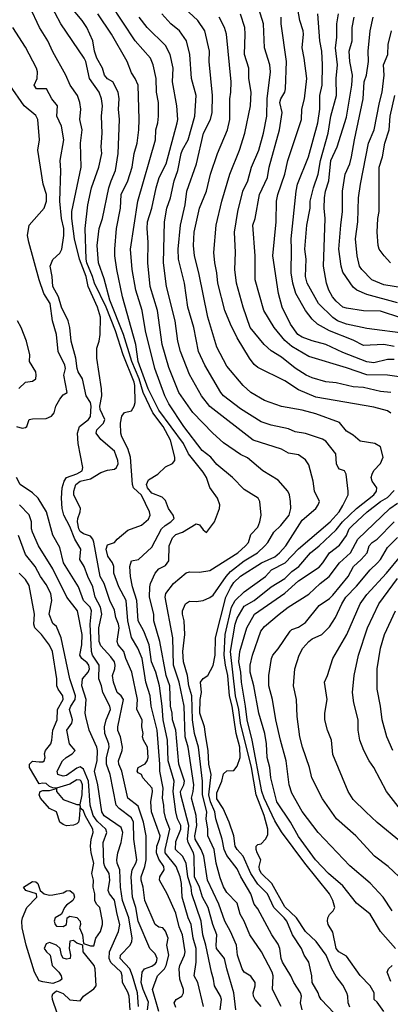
# Model space of a CAD drawing. Header units: metres. Extents: x -51132 to -49532, y -231222 to -229437.
# Tile 144 of 256: x -50748 to -50694, y -230239 to -230095. Entities that reach past the tile are written whole.
import ezdxf

# ---------------------------------------------------------------- set-up
doc = ezdxf.new("R2010")
doc.units = ezdxf.units.M
doc.layers.add('CONTOUR_INDEX', color=1, linetype='Continuous')
doc.layers.add('CONTOUR_INTER', color=3, linetype='Continuous')

msp = doc.modelspace()

# ---------------------------------------------------------------- linework, layer by layer
at = {"layer": 'CONTOUR_INDEX'}
for points, elevation in [([(-50716.27, -230240.26), (-50716.56, -230237.76), (-50717.62, -230234.26), (-50717.95, -230232.76), (-50719.1, -230231.26), (-50719.17, -230230.76), (-50719.04, -230229.26), (-50719.67, -230227.76), (-50720.33, -230225.26), (-50721.16, -230223.76), (-50721.62, -230222.26), (-50722.33, -230220.76), (-50722.37, -230217.76), (-50722.47, -230217.26), (-50723.26, -230215.76), (-50723.38, -230215.26), (-50723.18, -230213.26), (-50724.36, -230208.76), (-50724.39, -230208.26), (-50723.9, -230207.26), (-50723.82, -230206.76), (-50724.62, -230204.26), (-50725.06, -230199.26), (-50725.57, -230197.76), (-50725.61, -230196.76), (-50725.85, -230195.76), (-50725.96, -230192.76), (-50726.48, -230191.26), (-50727.44, -230186.26), (-50728.3, -230183.26), (-50728.31, -230182.26), (-50728.94, -230179.76), (-50728.86, -230178.26), (-50728.77, -230177.76), (-50728.08, -230176.26), (-50727.58, -230175.61), (-50726.58, -230175.15), (-50726.08, -230174.45), (-50726.03, -230172.26), (-50725.58, -230171.1), (-50725.08, -230170.6), (-50724.08, -230170.23), (-50722.08, -230169.01), (-50721.58, -230169.18), (-50721.08, -230169.91), (-50720.58, -230170.29), (-50719.42, -230168.76), (-50718.67, -230166.76), (-50718.61, -230166.26), (-50718.99, -230165.26), (-50720.08, -230163.7), (-50720.6, -230162.26), (-50721.08, -230161.45), (-50723.2, -230158.76), (-50723.96, -230157.26), (-50727.58, -230152.39), (-50729.11, -230149.26), (-50730.58, -230145.26), (-50730.95, -230142.76), (-50732.89, -230135.76), (-50733.7, -230131.76), (-50734.03, -230129.76), (-50734.02, -230128.76), (-50733.77, -230125.76), (-50733.18, -230122.76), (-50733.06, -230120.76), (-50732.1, -230118.76), (-50731.49, -230116.76), (-50731.16, -230114.76), (-50730.76, -230113.26), (-50730.5, -230111.26), (-50730.42, -230109.76), (-50730.61, -230104.76), (-50731.01, -230103.76), (-50731.58, -230102.95), (-50732.22, -230101.26), (-50734.52, -230097.26), (-50736.48, -230094.26)], 20), ([(-50699.58, -230239.89), (-50699.84, -230239.26), (-50699.87, -230238.26), (-50700.02, -230237.76), (-50700.58, -230236.67), (-50701.58, -230235.36), (-50702.21, -230234.26), (-50703.03, -230232.26), (-50704.5, -230230.26), (-50706.07, -230228.76), (-50707.38, -230226.76), (-50709.08, -230225.17), (-50711.02, -230221.76), (-50712.54, -230220.26), (-50712.83, -230219.76), (-50712.85, -230219.26), (-50712.63, -230218.26), (-50713.15, -230217.26), (-50713.3, -230216.76), (-50713.28, -230216.26), (-50713.08, -230216.01), (-50712.58, -230215.92), (-50711.95, -230215.26), (-50711.58, -230214.61), (-50711.58, -230213.76), (-50712.12, -230211.76), (-50713.31, -230208.76), (-50714, -230204.76), (-50715.59, -230198.26), (-50715.83, -230196.26), (-50716.31, -230194.26), (-50717.05, -230187.76), (-50716.4, -230183.76), (-50716.08, -230182.86), (-50715.08, -230181.12), (-50713.57, -230180.26), (-50711.1, -230178.26), (-50709.08, -230177.06), (-50708.08, -230176.01), (-50707.07, -230175.26), (-50705.32, -230173.26), (-50704.05, -230172.26), (-50701.58, -230169.92), (-50700.63, -230168.76), (-50698.58, -230166.79), (-50696.04, -230164.76), (-50695.66, -230164.26), (-50695.61, -230163.76), (-50696.31, -230162.76), (-50696.43, -230162.26), (-50696.31, -230161.76), (-50696.08, -230161.21), (-50695.08, -230160.17), (-50694.68, -230159.26), (-50695.09, -230157.76), (-50695.91, -230157.26), (-50698.08, -230156.89), (-50699.08, -230156.04), (-50700.08, -230155.44), (-50701.08, -230154.18), (-50704.58, -230152.91), (-50706.58, -230152.38), (-50709.58, -230151.84), (-50712.08, -230150.96), (-50714.06, -230149.76), (-50715.23, -230148.76), (-50717.58, -230145.92), (-50719.08, -230143.12), (-50720.37, -230138.76), (-50721.71, -230132.26), (-50722.34, -230129.76), (-50722.49, -230128.26), (-50722.37, -230126.26), (-50721.6, -230122.76), (-50720.59, -230120.26), (-50720.01, -230117.76), (-50718.98, -230114.76), (-50717.48, -230111.26), (-50717.15, -230109.76), (-50717.15, -230106.76), (-50716.99, -230105.76), (-50716.98, -230104.26), (-50717.65, -230097.26), (-50717.96, -230096.26), (-50718.73, -230094.76)], 25), ([(-50693.08, -230143.04), (-50694.58, -230142.77), (-50697.58, -230142.87), (-50699.08, -230142.1), (-50702.58, -230140.74), (-50704.33, -230139.76), (-50705.08, -230139.05), (-50706.06, -230137.76), (-50707.49, -230135.26), (-50707.93, -230133.76), (-50708.19, -230132.26), (-50708.1, -230128.76), (-50708.19, -230127.26), (-50707.46, -230120.26), (-50707.24, -230119.26), (-50705.62, -230115.26), (-50704.28, -230110.26), (-50703.98, -230108.26), (-50703.98, -230106.26), (-50703.61, -230104.76), (-50703.56, -230101.76), (-50703.68, -230099.76), (-50703.99, -230098.26), (-50704.26, -230094.26)], 30), ([(-50748.4, -230154.76), (-50747.58, -230155.01), (-50747.08, -230154.9), (-50746.91, -230154.76), (-50746.58, -230153.73), (-50746.08, -230153.62), (-50744.08, -230153.58), (-50743.27, -230153.26), (-50742.92, -230152.76), (-50742.64, -230151.76), (-50742.07, -230150.76), (-50741.58, -230150.12), (-50740.97, -230149.76), (-50741.48, -230147.26), (-50741.24, -230146.26), (-50741.34, -230145.76), (-50742.29, -230143.76), (-50742.54, -230141.26), (-50743.14, -230139.26), (-50743.46, -230136.76), (-50744.39, -230135.26), (-50745.1, -230133.26), (-50746.62, -230127.76), (-50746.79, -230126.76), (-50746.58, -230125.26), (-50744.38, -230122.76), (-50744.03, -230121.76), (-50744.04, -230120.76), (-50744.49, -230119.26), (-50745.27, -230114.26), (-50745.05, -230112.76), (-50745.27, -230109.76), (-50745.58, -230109.16), (-50747.29, -230107.76), (-50749.41, -230104.76)], 15), ([(-50693.63, -230130.76), (-50694.57, -230129.76), (-50695.28, -230128.76), (-50695.44, -230128.26), (-50695.55, -230126.26), (-50695.45, -230124.26), (-50695.28, -230123.26), (-50695.27, -230116.76), (-50694.8, -230115.26), (-50694.43, -230113.26), (-50693.8, -230111.26), (-50693.68, -230109.26), (-50692.97, -230106.26)], 35), ([(-50729.2, -230240.26), (-50729.08, -230239.12), (-50729.87, -230237.26), (-50730.14, -230236.26), (-50730, -230234.76), (-50729.64, -230234.26), (-50728.58, -230233.85), (-50728.08, -230233.53), (-50727.88, -230233.26), (-50727.8, -230232.76), (-50728.08, -230232.06), (-50728.86, -230231.26), (-50730.57, -230227.26), (-50730.95, -230225.26), (-50731.41, -230223.76), (-50731.64, -230220.76), (-50731.48, -230219.76), (-50730.93, -230218.76), (-50730.81, -230218.26), (-50731.24, -230215.26), (-50731.26, -230212.76), (-50731.58, -230212.12), (-50733.39, -230210.76), (-50733.8, -230210.26), (-50734.71, -230205.76), (-50735.21, -230204.26), (-50735.21, -230203.26), (-50734.82, -230201.76), (-50734.88, -230201.26), (-50735.46, -230199.76), (-50735.53, -230198.76), (-50735.27, -230197.76), (-50734.65, -230196.26), (-50734.72, -230195.76), (-50735.75, -230193.76), (-50735.94, -230192.76), (-50736.33, -230191.76), (-50736.3, -230189.76), (-50737.29, -230188.26), (-50737.44, -230187.76), (-50737.62, -230183.76), (-50737.45, -230181.76), (-50737.63, -230181.26), (-50738.58, -230180.26), (-50739.33, -230178.26), (-50741.51, -230174.76), (-50742.08, -230172.5), (-50743.08, -230170.69), (-50744.01, -230167.26), (-50745.26, -230165.26), (-50746.08, -230164.51), (-50747.89, -230163.26), (-50748.43, -230162.26)], 15), ([(-50692.01, -230215.76), (-50695.58, -230212.81), (-50697.25, -230211.26), (-50699.08, -230209.42), (-50699.82, -230208.26), (-50702.08, -230202.84), (-50702.28, -230200.76), (-50702.87, -230199.26), (-50703.22, -230197.76), (-50703.26, -230196.76), (-50702.91, -230194.76), (-50703.29, -230192.26), (-50702.85, -230191.26), (-50702.08, -230188.76), (-50700, -230185.26), (-50698.05, -230180.76), (-50697.08, -230179.39), (-50694.2, -230176.26), (-50692.08, -230173.72)], 30)]:
    msp.add_lwpolyline(points, dxfattribs=dict(at, elevation=elevation))
at = {"layer": 'CONTOUR_INTER'}
for points, elevation in [([(-50701.87, -230240.76), (-50703.76, -230238.76), (-50704.05, -230238.26), (-50704.2, -230237.76), (-50705.11, -230236.26), (-50705.13, -230235.26), (-50705.58, -230233.26), (-50706.28, -230232.26), (-50706.64, -230231.26), (-50707.98, -230229.26), (-50708.83, -230227.26), (-50709.19, -230226.76), (-50710.71, -230225.26), (-50711.64, -230223.26), (-50713.08, -230221.84), (-50714.08, -230220.26), (-50715.19, -230217.76), (-50716.1, -230216.76), (-50716.38, -230216.26), (-50716.56, -230214.76), (-50717.24, -230212.76), (-50718.15, -230210.76), (-50719.08, -230209.33), (-50719.08, -230208.44), (-50718.32, -230206.76), (-50718.08, -230205.67), (-50717.58, -230205.22), (-50716.58, -230205.18), (-50716.08, -230204.56), (-50715.64, -230203.26), (-50715.71, -230201.76), (-50716.22, -230199.76), (-50716.84, -230195.76), (-50717.21, -230194.26), (-50717.47, -230191.26), (-50717.81, -230189.76), (-50717.97, -230188.26), (-50717.86, -230185.26), (-50716.9, -230181.26), (-50716.38, -230180.26), (-50715.08, -230178.99), (-50711.93, -230176.76), (-50711.03, -230175.76), (-50709.05, -230174.76), (-50707.08, -230172.71), (-50702.47, -230168.76), (-50701.16, -230167.26), (-50700.58, -230166.36), (-50699.83, -230164.76), (-50699.82, -230164.26), (-50700.11, -230161.76), (-50700.36, -230161.26), (-50701.08, -230161.02), (-50701.31, -230160.76), (-50701.53, -230160.26), (-50701.62, -230158.76), (-50703.08, -230156.91), (-50703.58, -230156.62), (-50706.08, -230155.78), (-50707.58, -230155.53), (-50708.58, -230155.11), (-50711.08, -230154.55), (-50712.58, -230154.06), (-50715.58, -230152.16), (-50718.07, -230150.26), (-50718.49, -230149.76), (-50720.84, -230145.76), (-50721.77, -230143.76), (-50722.43, -230140.26), (-50723.3, -230137.26), (-50723.81, -230133.76), (-50724.7, -230130.26), (-50724.73, -230128.76), (-50724.39, -230125.26), (-50723.7, -230122.26), (-50723.46, -230120.26), (-50722.05, -230116.26), (-50721.01, -230111.76), (-50719.97, -230109.76), (-50719.77, -230108.76), (-50719.68, -230106.26), (-50720.2, -230101.26), (-50720.15, -230099.76), (-50720.83, -230096.76), (-50721.87, -230095.26), (-50725.08, -230092.23)], 24), ([(-50693.58, -230149.8), (-50695.08, -230149.62), (-50697.58, -230149.06), (-50699.08, -230148.93), (-50701.58, -230148.35), (-50703.08, -230148.21), (-50705.08, -230147.64), (-50705.96, -230147.26), (-50707.58, -230146.22), (-50709.58, -230144.61), (-50711.08, -230143.67), (-50712.12, -230142.76), (-50714.16, -230140.26), (-50715.22, -230137.26), (-50716.16, -230133.76), (-50716.41, -230131.76), (-50716.34, -230129.26), (-50716.46, -230126.26), (-50715.98, -230123.26), (-50715.26, -230120.26), (-50714.53, -230118.76), (-50714, -230116.76), (-50712.89, -230114.26), (-50712.22, -230111.76), (-50711.75, -230109.26), (-50711.7, -230106.76), (-50711.18, -230102.76), (-50711.31, -230101.76), (-50712.07, -230099.26), (-50712.24, -230095.76), (-50713.29, -230092.26)], 27), ([(-50725.08, -230239.9), (-50725.31, -230239.26), (-50725.02, -230238.76), (-50724.18, -230238.26), (-50723.95, -230237.76), (-50723.95, -230237.26), (-50724.47, -230235.76), (-50724.59, -230234.26), (-50724.48, -230233.76), (-50723.78, -230232.26), (-50723.72, -230231.76), (-50724.09, -230229.26), (-50724.58, -230228.1), (-50725.08, -230226.09), (-50726.35, -230223.26), (-50727.45, -230221.26), (-50727.44, -230220.76), (-50726.76, -230219.76), (-50726.82, -230219.26), (-50727.58, -230218.16), (-50727.92, -230217.26), (-50727.86, -230216.26), (-50727.45, -230215.26), (-50727.38, -230214.76), (-50728.64, -230211.26), (-50728.74, -230209.76), (-50728.49, -230208.26), (-50728.55, -230207.76), (-50729.9, -230206.26), (-50730.08, -230205.77), (-50730.58, -230205.52), (-50730.72, -230205.26), (-50730.58, -230204.75), (-50729.58, -230204.21), (-50729.28, -230203.76), (-50729.13, -230203.26), (-50729.23, -230201.76), (-50729.81, -230200.76), (-50729.95, -230200.26), (-50729.88, -230199.76), (-50730.03, -230198.76), (-50729.99, -230197.76), (-50730.77, -230196.26), (-50730.69, -230194.76), (-50731.52, -230190.76), (-50732.39, -230188.76), (-50732.69, -230187.76), (-50733.5, -230186.76), (-50733.67, -230186.26), (-50733.38, -230184.26), (-50733.45, -230183.76), (-50733.87, -230182.76), (-50734.08, -230181.68), (-50734.75, -230180.26), (-50735.57, -230177.76), (-50736.14, -230176.76), (-50737.08, -230171.72), (-50737.24, -230171.26), (-50737.58, -230170.82), (-50738.58, -230170.52), (-50739.08, -230170.13), (-50739.26, -230169.76), (-50739.49, -230168.76), (-50739.45, -230168.26), (-50739.09, -230167.26), (-50739.06, -230166.76), (-50740, -230164.76), (-50740.04, -230164.26), (-50739.71, -230163.26), (-50739.09, -230162.76), (-50737.58, -230162.44), (-50736.08, -230161.53), (-50735.08, -230161.18), (-50734.08, -230161), (-50733.78, -230160.76), (-50733.52, -230160.26), (-50733.55, -230159.76), (-50734.08, -230158.4), (-50736.08, -230156.68), (-50736.72, -230155.76), (-50736.67, -230155.26), (-50735.65, -230154.26), (-50735.49, -230153.76), (-50736.18, -230152.26), (-50736.21, -230151.76), (-50735.93, -230150.26), (-50735.94, -230149.26), (-50736.64, -230144.76), (-50736.64, -230143.26), (-50736.32, -230142.26), (-50736.17, -230141.26), (-50736.13, -230138.76), (-50736.57, -230137.26), (-50737.93, -230134.26), (-50738.22, -230132.76), (-50739.18, -230130.26), (-50739.92, -230127.26), (-50740.33, -230124.26), (-50740.32, -230123.26), (-50738.96, -230116.76), (-50739.05, -230113.26), (-50738.81, -230111.26), (-50739.12, -230109.76), (-50738.99, -230108.26), (-50739.12, -230107.26), (-50739.5, -230106.26), (-50740.57, -230104.76), (-50741.21, -230103.26), (-50743.08, -230099.86), (-50743.82, -230098.26), (-50745.06, -230096.26), (-50746.48, -230093.26)], 17), ([(-50721.03, -230239.76), (-50721.84, -230236.26), (-50722.39, -230235.26), (-50722.08, -230233.26), (-50722.1, -230231.26), (-50722.52, -230229.76), (-50722.82, -230227.76), (-50723.27, -230226.76), (-50724.14, -230223.76), (-50724.24, -230221.76), (-50724.42, -230220.76), (-50725.02, -230219.26), (-50726.62, -230217.26), (-50726.62, -230216.76), (-50725.97, -230213.76), (-50726.56, -230212.26), (-50726.8, -230211.26), (-50726.82, -230210.26), (-50727.02, -230209.26), (-50726.91, -230207.76), (-50727.42, -230205.26), (-50727.41, -230204.26), (-50727.82, -230199.26), (-50728.69, -230195.76), (-50728.84, -230194.26), (-50729.47, -230192.26), (-50730, -230188.76), (-50730.62, -230187.26), (-50731.58, -230185.67), (-50732.12, -230183.26), (-50732.36, -230180.26), (-50733.44, -230178.26), (-50734.14, -230176.26), (-50734.18, -230175.26), (-50734.34, -230174.76), (-50735.03, -230173.76), (-50735.27, -230172.76), (-50735.08, -230172.12), (-50734.08, -230171.76), (-50733.66, -230171.26), (-50732.08, -230169.94), (-50730.08, -230169.25), (-50729.08, -230168.35), (-50728.84, -230167.76), (-50728.91, -230167.26), (-50730.08, -230164.82), (-50731.28, -230163.76), (-50731.44, -230163.26), (-50731.69, -230159.26), (-50732.08, -230158), (-50732.99, -230156.26), (-50733.12, -230155.76), (-50733.19, -230154.26), (-50732.99, -230153.26), (-50732.58, -230152.72), (-50731.58, -230152.49), (-50731.16, -230151.76), (-50731.04, -230151.26), (-50731.08, -230148.76), (-50731.19, -230148.26), (-50732.79, -230144.26), (-50733.93, -230140.76), (-50735.3, -230137.26), (-50736.99, -230133.76), (-50737.27, -230132.76), (-50738.1, -230130.76), (-50738.19, -230130.26), (-50738.37, -230125.76), (-50737.95, -230122.26), (-50737.42, -230119.76), (-50736.37, -230116.76), (-50735.93, -230114.76), (-50736.02, -230113.76), (-50735.88, -230111.76), (-50735.97, -230109.26), (-50735.84, -230107.76), (-50735.96, -230106.76), (-50736.31, -230105.76), (-50737.72, -230103.76), (-50738.28, -230101.26), (-50738.51, -230100.76), (-50741.91, -230095.76), (-50743.58, -230092.61)], 18), ([(-50718.6, -230240.26), (-50718.39, -230238.76), (-50718.52, -230238.26), (-50719.4, -230236.76), (-50719.53, -230235.76), (-50719.86, -230234.76), (-50720.67, -230230.76), (-50721.13, -230229.26), (-50721.37, -230227.26), (-50722.72, -230223.26), (-50722.83, -230222.26), (-50723.3, -230220.76), (-50723.56, -230218.76), (-50724.08, -230217.74), (-50725.1, -230216.76), (-50725.08, -230215.58), (-50724.32, -230213.76), (-50724.32, -230213.26), (-50724.81, -230212.26), (-50725.08, -230211.26), (-50725.44, -230208.26), (-50725.3, -230206.76), (-50726.2, -230203.76), (-50726.28, -230200.76), (-50726.95, -230197.76), (-50727.05, -230195.76), (-50727.48, -230192.76), (-50727.99, -230190.76), (-50728.62, -230189.26), (-50728.99, -230186.76), (-50729.77, -230184.76), (-50730.61, -230183.26), (-50730.8, -230180.26), (-50731.41, -230178.26), (-50731.72, -230176.76), (-50731.8, -230175.26), (-50731.58, -230174.43), (-50730.54, -230174.26), (-50728.58, -230172.46), (-50727.16, -230169.76), (-50726.61, -230169.26), (-50725.78, -230168.76), (-50725.31, -230168.26), (-50725.46, -230167.76), (-50726.13, -230166.76), (-50726.58, -230165.6), (-50727.08, -230165.14), (-50728.58, -230164.55), (-50729.22, -230163.76), (-50729.36, -230163.26), (-50729.08, -230162.6), (-50727.73, -230161.76), (-50726.58, -230160.69), (-50725.58, -230160.2), (-50725.21, -230159.76), (-50725.2, -230159.26), (-50725.83, -230156.76), (-50726.95, -230154.76), (-50728.44, -230152.76), (-50729.86, -230149.76), (-50730.45, -230147.76), (-50731.53, -230145.26), (-50732.74, -230141.26), (-50734.73, -230136.26), (-50735.58, -230133.1), (-50736.41, -230130.76), (-50736.58, -230128.26), (-50736.32, -230125.76), (-50735.82, -230124.26), (-50734.88, -230119.76), (-50734.57, -230118.76), (-50733.89, -230117.26), (-50733.52, -230114.76), (-50733.34, -230109.76), (-50733.48, -230108.26), (-50733.39, -230106.76), (-50733.52, -230105.76), (-50734.3, -230104.26), (-50735.08, -230103.81), (-50735.51, -230103.26), (-50735.83, -230102.26), (-50736.66, -230100.76), (-50736.99, -230099.76), (-50737.24, -230098.26), (-50738.12, -230096.26), (-50738.8, -230095.26), (-50740.58, -230093.11)], 19), ([(-50712.58, -230239.76), (-50713.46, -230238.76), (-50713.7, -230238.26), (-50713.74, -230237.76), (-50713.44, -230236.76), (-50713.44, -230236.26), (-50714.08, -230235.32), (-50715.07, -230234.76), (-50715.35, -230234.26), (-50716.02, -230232.26), (-50716.16, -230230.76), (-50717.05, -230228.76), (-50717.89, -230227.26), (-50718.79, -230224.76), (-50720.41, -230221.26), (-50720.96, -230217.76), (-50721.34, -230216.76), (-50722.23, -230215.26), (-50722.3, -230214.76), (-50721.99, -230213.26), (-50722.07, -230211.76), (-50722.78, -230209.26), (-50722.52, -230208.26), (-50722.45, -230207.26), (-50723.27, -230201.76), (-50723.72, -230200.26), (-50723.87, -230195.76), (-50724.58, -230192.23), (-50725.41, -230189.76), (-50725.51, -230185.76), (-50726.64, -230179.76), (-50726.52, -230179.26), (-50725.43, -230177.76), (-50723.58, -230176.2), (-50723.08, -230176.05), (-50721.58, -230176.13), (-50720.08, -230175.87), (-50716, -230173.26), (-50714.86, -230172.26), (-50714.44, -230171.76), (-50714.08, -230170.58), (-50713.08, -230169.5), (-50712.74, -230168.76), (-50712.56, -230167.76), (-50712.78, -230165.76), (-50713.02, -230165.26), (-50715.08, -230163.99), (-50716.77, -230162.26), (-50719.08, -230160.33), (-50719.94, -230159.26), (-50721.23, -230158.26), (-50723.91, -230154.76), (-50726.08, -230151.46), (-50726.67, -230150.26), (-50728.14, -230146.26), (-50729.52, -230140.76), (-50729.98, -230137.76), (-50730.93, -230134.76), (-50731.49, -230131.76), (-50731.72, -230128.76), (-50730.63, -230121.76), (-50728.07, -230112.76), (-50728, -230111.26), (-50727.71, -230110.26), (-50727.61, -230109.26), (-50727.62, -230107.26), (-50727.89, -230105.76), (-50727.93, -230103.76), (-50728.39, -230101.76), (-50728.79, -230100.76), (-50731.01, -230098.26), (-50734.63, -230092.76)], 21), ([(-50693.08, -230144.93), (-50694.08, -230144.93), (-50696.08, -230145.42), (-50697.08, -230145.29), (-50700.58, -230143.94), (-50703.08, -230142.74), (-50705.08, -230142.23), (-50706.58, -230141.69), (-50707.22, -230141.26), (-50708.29, -230139.76), (-50709.5, -230137.26), (-50710.04, -230135.26), (-50710.85, -230129.76), (-50710.35, -230124.76), (-50710.32, -230121.76), (-50710.14, -230120.76), (-50709.11, -230117.76), (-50708.66, -230115.76), (-50706.66, -230109.76), (-50706.61, -230108.26), (-50706.24, -230106.76), (-50705.9, -230103.76), (-50706.27, -230100.76), (-50706.58, -230099.26), (-50706.36, -230097.26), (-50706.41, -230096.76), (-50706.91, -230095.26), (-50707.32, -230092.76)], 29), ([(-50709.65, -230239.76), (-50710.89, -230237.26), (-50710.79, -230235.26), (-50710.94, -230234.76), (-50712.54, -230231.76), (-50714.23, -230229.26), (-50715.06, -230227.26), (-50715.63, -230226.26), (-50716.08, -230224.64), (-50717.58, -230223.05), (-50718.08, -230222.22), (-50718.58, -230220.93), (-50719.15, -230218.76), (-50719.46, -230216.76), (-50720.4, -230214.76), (-50720.36, -230213.76), (-50720.63, -230212.26), (-50720.52, -230211.26), (-50721.18, -230208.76), (-50721.16, -230206.76), (-50721.74, -230201.76), (-50722.35, -230199.76), (-50722.64, -230197.76), (-50722.72, -230194.26), (-50723.18, -230192.76), (-50723.38, -230191.26), (-50723.94, -230189.26), (-50724.05, -230187.76), (-50723.76, -230185.26), (-50723.83, -230183.26), (-50724.09, -230182.26), (-50724.09, -230181.76), (-50723.65, -230180.76), (-50723.08, -230180.37), (-50722.08, -230180.42), (-50721.08, -230180.28), (-50720.08, -230179.85), (-50719.58, -230179.47), (-50717.71, -230176.76), (-50717.08, -230176.04), (-50715.08, -230174.46), (-50713.11, -230173.26), (-50712.03, -230172.26), (-50711.57, -230171.76), (-50710.71, -230170.26), (-50709.69, -230169.26), (-50708.49, -230167.76), (-50708.23, -230166.76), (-50708.25, -230165.76), (-50708.43, -230164.76), (-50708.67, -230164.26), (-50710.08, -230162.61), (-50712.33, -230161.26), (-50714.58, -230159.34), (-50715.58, -230158.88), (-50718.08, -230157.15), (-50719.67, -230155.76), (-50722.58, -230152.71), (-50724.64, -230149.76), (-50726.08, -230146.12), (-50727.06, -230142.76), (-50727.74, -230137.76), (-50728.83, -230134.26), (-50729.16, -230130.76), (-50729.11, -230127.76), (-50729.28, -230125.76), (-50729.21, -230124.76), (-50728.61, -230122.76), (-50727.97, -230119.76), (-50727.5, -230118.26), (-50726.5, -230116.26), (-50724.87, -230110.26), (-50724.79, -230109.76), (-50724.92, -230107.76), (-50725.56, -230104.26), (-50725.46, -230102.26), (-50725.89, -230100.26), (-50726.58, -230098.93), (-50729.29, -230096.26), (-50730.46, -230094.76)], 22), ([(-50706.55, -230240.26), (-50706.81, -230239.26), (-50706.64, -230238.26), (-50706.82, -230237.76), (-50707.8, -230236.26), (-50708.24, -230235.26), (-50709.44, -230233.26), (-50709.64, -230232.76), (-50709.84, -230231.26), (-50710.08, -230230.62), (-50711, -230229.26), (-50713.08, -230225.48), (-50713.6, -230224.76), (-50714.07, -230223.26), (-50715.55, -230220.76), (-50716.08, -230219.62), (-50717.58, -230217.65), (-50718, -230216.76), (-50718.28, -230215.26), (-50719.22, -230212.26), (-50719.35, -230211.26), (-50720, -230209.76), (-50720.26, -230208.76), (-50719.9, -230205.76), (-50720.24, -230204.26), (-50720.31, -230202.26), (-50720.7, -230200.26), (-50720.85, -230198.76), (-50721.56, -230196.76), (-50721.52, -230194.76), (-50721.33, -230193.76), (-50721.44, -230192.26), (-50721.08, -230191.69), (-50720.4, -230191.26), (-50719.58, -230189.78), (-50719.31, -230188.26), (-50719.25, -230185.76), (-50717.74, -230179.76), (-50717.08, -230178.4), (-50716.58, -230177.65), (-50715.58, -230176.71), (-50712.5, -230174.76), (-50710.58, -230173.86), (-50709.86, -230173.26), (-50708.97, -230172.26), (-50706.58, -230168.5), (-50704.56, -230166.76), (-50704.21, -230166.26), (-50704.04, -230165.76), (-50704.73, -230164.26), (-50704.94, -230162.76), (-50705.58, -230160.39), (-50706.08, -230159.64), (-50707.08, -230158.93), (-50708.58, -230158.65), (-50709.58, -230158.11), (-50713.73, -230156.76), (-50720.08, -230151.81), (-50721.31, -230150.26), (-50723.08, -230147.16), (-50724.38, -230143.76), (-50724.78, -230142.26), (-50725.19, -230139.26), (-50726.42, -230134.26), (-50726.87, -230130.76), (-50726.73, -230124.76), (-50726.38, -230122.76), (-50725.84, -230121.26), (-50725.31, -230118.76), (-50724.76, -230117.26), (-50724.27, -230114.76), (-50724.08, -230114.2), (-50723.26, -230112.76), (-50722.31, -230109.26), (-50722.07, -230106.26), (-50722.79, -230103.76), (-50723, -230100.26), (-50723.5, -230098.26), (-50724.54, -230096.76), (-50725.81, -230095.76), (-50727.13, -230094.26)], 23), ([(-50693.58, -230152.81), (-50694.08, -230152.47), (-50696.08, -230151.95), (-50704.58, -230150.48), (-50707.08, -230149.38), (-50709.08, -230148.07), (-50713.08, -230146.14), (-50713.58, -230145.7), (-50714.28, -230144.76), (-50716.08, -230141.75), (-50717.08, -230139.76), (-50717.88, -230137.76), (-50718.92, -230133.76), (-50719.06, -230132.26), (-50719.37, -230130.76), (-50719.48, -230129.26), (-50719.14, -230125.26), (-50718.31, -230121.76), (-50717.18, -230117.76), (-50715.72, -230114.26), (-50714.95, -230111.76), (-50714.14, -230107.76), (-50714.02, -230105.76), (-50714.38, -230103.76), (-50714.38, -230102.26), (-50714.99, -230100.26), (-50714.89, -230097.26), (-50714.98, -230096.26), (-50715.58, -230094.34)], 26), ([(-50690.33, -230147.76), (-50694.08, -230147.25), (-50697.08, -230147.21), (-50700.08, -230146.17), (-50705.58, -230144.51), (-50708.08, -230143.04), (-50709.08, -230142.16), (-50710.68, -230140.26), (-50712.16, -230137.76), (-50713.44, -230133.26), (-50713.44, -230129.76), (-50713.8, -230125.26), (-50713.47, -230124.26), (-50712.81, -230120.76), (-50711.65, -230118.26), (-50711.38, -230116.76), (-50709.88, -230111.26), (-50709.48, -230108.76), (-50709.84, -230107.26), (-50709.7, -230106.76), (-50709.11, -230105.76), (-50708.99, -230105.26), (-50708.85, -230101.26), (-50709.64, -230095.76), (-50709.64, -230094.76)], 28), ([(-50691.08, -230141.19), (-50697.08, -230140.38), (-50700.08, -230139.79), (-50701.4, -230139.26), (-50702.08, -230138.81), (-50704.16, -230136.76), (-50705.85, -230133.76), (-50706.05, -230132.76), (-50705.99, -230130.26), (-50706.18, -230128.76), (-50705.89, -230125.26), (-50705.38, -230122.76), (-50705.4, -230121.76), (-50704.92, -230119.76), (-50704.21, -230117.76), (-50703.87, -230115.76), (-50702.75, -230111.76), (-50702.34, -230109.26), (-50701.54, -230106.26), (-50701.59, -230103.76), (-50701.39, -230101.76), (-50701.69, -230099.26), (-50701.48, -230097.76), (-50701.46, -230095.76), (-50701.26, -230094.26)], 31), ([(-50692.08, -230138.85), (-50695.08, -230137.85), (-50697.58, -230137.79), (-50700.08, -230137.4), (-50700.59, -230137.26), (-50701.58, -230136.41), (-50702.13, -230135.76), (-50702.63, -230134.76), (-50703.02, -230133.76), (-50703.43, -230131.26), (-50703.17, -230124.26), (-50703.34, -230122.76), (-50703.3, -230121.26), (-50703.15, -230120.26), (-50702.64, -230118.76), (-50702.37, -230115.76), (-50701.43, -230113.76), (-50700.08, -230109.42), (-50699.28, -230104.76), (-50699.21, -230103.26), (-50699.57, -230101.26), (-50699.68, -230099.76), (-50699.22, -230098.26), (-50699.25, -230096.26), (-50698.92, -230094.76)], 32), ([(-50692.58, -230136.66), (-50697.08, -230135.43), (-50698.56, -230134.76), (-50699.08, -230134.35), (-50700.58, -230132.15), (-50700.87, -230131.26), (-50701.17, -230128.76), (-50700.91, -230125.26), (-50700.63, -230123.26), (-50700.64, -230120.26), (-50700.28, -230117.76), (-50699.59, -230116.26), (-50699.31, -230115.26), (-50698.9, -230112.76), (-50697.62, -230106.76), (-50697.5, -230104.26), (-50697.15, -230103.26), (-50696.86, -230101.26), (-50696.87, -230099.76), (-50696.58, -230096.76), (-50696.17, -230094.76)], 33), ([(-50727.58, -230240.49), (-50728.51, -230237.26), (-50727.75, -230235.26), (-50726.72, -230234.26), (-50726.47, -230233.76), (-50726.12, -230232.26), (-50726.37, -230230.76), (-50726.2, -230229.76), (-50726.58, -230228.74), (-50726.99, -230228.26), (-50727.58, -230228.16), (-50728.1, -230227.76), (-50729.62, -230224.26), (-50729.84, -230222.26), (-50730.16, -230221.26), (-50730.17, -230220.76), (-50729.61, -230219.26), (-50729.44, -230218.26), (-50729.43, -230214.76), (-50729.81, -230212.76), (-50730.58, -230210.39), (-50732.08, -230209.25), (-50732.99, -230205.26), (-50733.44, -230204.26), (-50733.48, -230203.76), (-50732.93, -230202.26), (-50732.88, -230201.76), (-50733.16, -230200.26), (-50733.58, -230199.3), (-50733.59, -230198.76), (-50732.76, -230194.76), (-50733.06, -230194.26), (-50733.67, -230193.76), (-50734.22, -230192.26), (-50734.35, -230191.26), (-50734.01, -230190.26), (-50733.94, -230189.76), (-50734.08, -230189.26), (-50734.58, -230188.53), (-50736.08, -230186.89), (-50736.3, -230186.26), (-50736.34, -230184.26), (-50735.93, -230182.26), (-50736.09, -230181.26), (-50736.88, -230179.76), (-50737.25, -230178.26), (-50737.97, -230176.76), (-50738.49, -230175.26), (-50739.16, -230174.26), (-50739, -230172.76), (-50739.87, -230171.26), (-50740.58, -230169.4), (-50741.46, -230167.76), (-50741.75, -230166.76), (-50741.84, -230165.26), (-50741.72, -230163.76), (-50741.45, -230162.76), (-50741.07, -230162.26), (-50739.58, -230161.7), (-50738.81, -230161.26), (-50738.68, -230160.76), (-50739.4, -230157.26), (-50739.48, -230155.76), (-50739.17, -230154.76), (-50737.88, -230153.76), (-50737.58, -230153.31), (-50737.49, -230151.76), (-50737.56, -230151.26), (-50738.23, -230150.26), (-50738.76, -230147.76), (-50739.36, -230146.76), (-50739.52, -230146.26), (-50739.72, -230144.76), (-50740.41, -230142.26), (-50740.6, -230140.26), (-50740.84, -230139.26), (-50741.82, -230137.26), (-50742.28, -230135.76), (-50743.11, -230134.26), (-50743.17, -230132.76), (-50743.48, -230131.26), (-50743.08, -230130.3), (-50742.08, -230129.34), (-50741.78, -230128.76), (-50741.46, -230126.76), (-50741.5, -230125.76), (-50741.8, -230124.26), (-50742.08, -230121.76), (-50741.9, -230117.26), (-50742.03, -230115.76), (-50741.49, -230112.76), (-50741.8, -230110.76), (-50742.49, -230109.26), (-50742.41, -230107.76), (-50743.23, -230106.76), (-50744.01, -230105.26), (-50745.48, -230105.26), (-50745.85, -230104.76), (-50745.38, -230103.76), (-50745.36, -230102.76), (-50745.48, -230102.26), (-50747.08, -230099.17), (-50748.96, -230096.26)], 16), ([(-50691.58, -230134.5), (-50694.58, -230134.01), (-50696.35, -230133.26), (-50697.81, -230131.76), (-50698.15, -230131.26), (-50698.49, -230129.76), (-50698.74, -230127.26), (-50698.42, -230124.76), (-50698.29, -230121.26), (-50698, -230119.26), (-50696.83, -230113.26), (-50696.01, -230111.26), (-50695.24, -230107.26), (-50694.83, -230105.76), (-50694.54, -230103.26), (-50694.65, -230101.76), (-50694.03, -230100.26), (-50693.94, -230098.76), (-50693.49, -230096.76)], 34), ([(-50748.08, -230149.2), (-50747.08, -230148.25), (-50746.08, -230148.1), (-50745.58, -230147.76), (-50745.52, -230147.26), (-50745.6, -230146.76), (-50746.49, -230145.26), (-50746.46, -230144.26), (-50746.94, -230142.26), (-50747.73, -230140.26), (-50748.28, -230139.26)], 14), ([(-50694.58, -230240.51), (-50695.58, -230239.12), (-50695.99, -230238.76), (-50696.01, -230237.76), (-50696.59, -230236.76), (-50698.08, -230235.21), (-50700.08, -230232.41), (-50701.18, -230231.76), (-50701.58, -230231.26), (-50702.08, -230228.9), (-50702.74, -230227.76), (-50702.83, -230227.26), (-50702.78, -230226.76), (-50702.58, -230226.3), (-50702.01, -230225.76), (-50701.79, -230225.26), (-50702.08, -230224.26), (-50702.58, -230223.26), (-50706.18, -230218.76), (-50709.58, -230214.17), (-50710.58, -230212.56), (-50712.12, -230209.26), (-50712.45, -230208.26), (-50713.9, -230200.76), (-50714.64, -230197.76), (-50714.84, -230195.76), (-50715.47, -230192.26), (-50715.57, -230190.76), (-50715.83, -230189.26), (-50715.69, -230187.76), (-50714.65, -230184.26), (-50713.54, -230182.26), (-50709.08, -230179.21), (-50707.08, -230177.38), (-50704.08, -230175.36), (-50703.52, -230174.76), (-50702.58, -230173.29), (-50701.08, -230172.17), (-50700.07, -230170.76), (-50699.68, -230169.76), (-50699.21, -230169.26), (-50697.02, -230167.26), (-50695.07, -230165.76), (-50694.08, -230165.17), (-50693.08, -230164.16)], 26), ([(-50692.91, -230231.26), (-50695.1, -230228.76), (-50696.6, -230226.26), (-50698.58, -230224.64), (-50700.58, -230222.09), (-50702.72, -230220.26), (-50704.61, -230218.26), (-50707.08, -230214.87), (-50708.28, -230212.76), (-50710.26, -230209.76), (-50711.13, -230206.26), (-50711.28, -230204.76), (-50711.68, -230203.26), (-50711.77, -230201.26), (-50712.01, -230199.76), (-50712.91, -230196.76), (-50713.63, -230192.76), (-50714.19, -230190.76), (-50714.19, -230189.76), (-50713.84, -230188.26), (-50712.6, -230184.76), (-50712.08, -230184.06), (-50709.92, -230182.26), (-50708.59, -230181.26), (-50705.58, -230179.34), (-50703.9, -230177.76), (-50702.59, -230176.76), (-50701.1, -230174.76), (-50699.48, -230173.26), (-50698.39, -230171.26), (-50693.71, -230166.76), (-50692.58, -230166.01)], 27), ([(-50730.54, -230239.76), (-50730.7, -230237.76), (-50731.42, -230235.26), (-50731.82, -230234.26), (-50733.21, -230232.76), (-50733.2, -230232.26), (-50731.78, -230230.76), (-50731.52, -230230.26), (-50731.46, -230229.76), (-50731.95, -230226.76), (-50732.87, -230224.26), (-50733.2, -230222.26), (-50733.28, -230219.76), (-50733.68, -230218.76), (-50733.72, -230218.26), (-50733.55, -230217.26), (-50733.06, -230215.76), (-50732.83, -230214.26), (-50733.08, -230213.56), (-50735.58, -230211.82), (-50735.9, -230211.26), (-50736.49, -230207.26), (-50737, -230205.26), (-50736.6, -230203.76), (-50736.55, -230202.26), (-50736.66, -230201.76), (-50737.76, -230199.26), (-50738.28, -230197.26), (-50738.36, -230196.76), (-50738.19, -230194.76), (-50738.83, -230192.76), (-50738.73, -230191.76), (-50737.9, -230190.76), (-50737.72, -230190.26), (-50737.84, -230189.76), (-50738.08, -230189.41), (-50738.86, -230188.76), (-50739.13, -230188.26), (-50738.84, -230186.76), (-50738.79, -230185.26), (-50739.49, -230181.76), (-50741.04, -230179.76), (-50743.08, -230175.61), (-50745.19, -230172.26), (-50746.08, -230170.26), (-50746.22, -230169.76), (-50746.2, -230168.76), (-50746.58, -230167.7), (-50747.97, -230166.26)], 14), ([(-50693.36, -230225.76), (-50694.69, -230223.76), (-50696.58, -230221.71), (-50699.58, -230219.14), (-50704.22, -230214.26), (-50706.58, -230211.17), (-50708.08, -230208.51), (-50708.45, -230207.26), (-50708.9, -230203.76), (-50709.75, -230200.76), (-50710.41, -230197.76), (-50710.9, -230194.76), (-50711.45, -230192.76), (-50711.43, -230191.26), (-50711.05, -230188.76), (-50710.85, -230188.26), (-50710.08, -230187.35), (-50708.33, -230184.76), (-50708.08, -230184.52), (-50707.08, -230184.16), (-50706.08, -230183.49), (-50704.08, -230180.98), (-50702.58, -230179.98), (-50702.08, -230179.48), (-50699.83, -230176.76), (-50699.02, -230175.26), (-50697.9, -230174.26), (-50697.04, -230173.26), (-50696.75, -230172.26), (-50696.29, -230171.76), (-50695.58, -230171.26), (-50693.08, -230168.75)], 28), ([(-50731.75, -230240.26), (-50731.92, -230238.26), (-50732.08, -230237.67), (-50732.88, -230236.26), (-50732.92, -230235.26), (-50733.07, -230234.76), (-50734.58, -230233.3), (-50734.85, -230232.76), (-50734.79, -230231.76), (-50733.46, -230228.76), (-50733.26, -230227.76), (-50733.69, -230226.26), (-50734.08, -230224.19), (-50734.81, -230223.26), (-50735, -230222.76), (-50734.76, -230221.26), (-50734.83, -230220.26), (-50735.45, -230219.26), (-50735.61, -230218.76), (-50735.7, -230215.76), (-50735.16, -230214.26), (-50735.33, -230213.76), (-50736.58, -230212.62), (-50737.19, -230211.76), (-50737.64, -230210.26), (-50737.85, -230206.76), (-50738.58, -230204.98), (-50739.08, -230204.63), (-50739.58, -230204.85), (-50741.08, -230205.93), (-50741.58, -230206.02), (-50742.38, -230205.76), (-50742.44, -230205.26), (-50741.7, -230203.76), (-50741.16, -230203.26), (-50740.26, -230202.76), (-50739.84, -230202.26), (-50740.64, -230201.26), (-50741.03, -230199.26), (-50740.31, -230198.26), (-50740.22, -230197.76), (-50740.65, -230196.26), (-50740.48, -230195.76), (-50739.84, -230194.76), (-50739.78, -230194.26), (-50740.62, -230191.76), (-50741.86, -230185.76), (-50742.58, -230184.06), (-50743.08, -230183.62), (-50743.64, -230182.26), (-50743.22, -230180.26), (-50743.41, -230179.26), (-50744.08, -230177.91), (-50744.92, -230176.76), (-50745.67, -230175.26), (-50747.08, -230173.52), (-50748.13, -230170.76)], 13), ([(-50691.58, -230221.5), (-50693.97, -230219.26), (-50695.97, -230217.76), (-50698.7, -230214.76), (-50701.53, -230212.26), (-50703.58, -230209.33), (-50705.15, -230206.26), (-50705.49, -230204.76), (-50706.53, -230201.76), (-50706.92, -230200.26), (-50707.3, -230197.26), (-50707.41, -230194.76), (-50707.84, -230192.76), (-50707.63, -230190.26), (-50707.01, -230188.26), (-50706.46, -230187.26), (-50705.58, -230186.28), (-50705.08, -230185.89), (-50703.7, -230185.26), (-50702.58, -230184.13), (-50701.66, -230182.76), (-50700.75, -230180.76), (-50700.15, -230179.76), (-50698.58, -230178.18), (-50696.58, -230175.77), (-50695.5, -230174.76), (-50695.08, -230174.26), (-50694.08, -230172.49), (-50692.58, -230171.04)], 29), ([(-50742.48, -230240.76), (-50743.12, -230238.76), (-50743.19, -230238.26), (-50743.08, -230237.9), (-50742.58, -230237.48), (-50741.58, -230237.85), (-50740.58, -230238.82), (-50739.08, -230238.94), (-50738.58, -230238.24), (-50737.08, -230237.17), (-50736.75, -230236.76), (-50736.88, -230234.26), (-50737.04, -230233.76), (-50738.64, -230231.76), (-50738.69, -230230.76), (-50739.58, -230230.5), (-50740.08, -230230.12), (-50740.58, -230230.21), (-50740.68, -230231.26), (-50740.49, -230232.26), (-50740.53, -230232.76), (-50741.08, -230232.86), (-50741.58, -230232.67), (-50741.8, -230232.26), (-50742, -230231.26), (-50742.56, -230230.76), (-50743.58, -230230.39), (-50744.08, -230230.59), (-50744.35, -230231.26), (-50744.03, -230231.76), (-50743.48, -230232.26), (-50743.19, -230233.76), (-50742.19, -230234.76), (-50741.86, -230235.26), (-50741.78, -230235.76), (-50742.08, -230236.01), (-50743.08, -230236.42), (-50744.58, -230236.15), (-50745.08, -230235.99), (-50745.76, -230234.76), (-50747.01, -230230.76), (-50747.59, -230228.26), (-50747.65, -230227.26), (-50747.56, -230226.76), (-50746.91, -230225.26), (-50745.45, -230223.76), (-50745.5, -230223.26), (-50747.05, -230222.76), (-50747.38, -230222.26), (-50746.08, -230221.45), (-50745.58, -230221.52), (-50745.3, -230221.76), (-50744.93, -230222.76), (-50744.34, -230223.26), (-50743.58, -230223.44), (-50743.08, -230223.41), (-50741.58, -230223.13), (-50741.08, -230222.81), (-50740.58, -230222.77), (-50740.08, -230223.22), (-50739.94, -230223.76), (-50740.18, -230224.26), (-50741.08, -230224.92), (-50741.38, -230225.26), (-50741.83, -230226.26), (-50742.73, -230226.76), (-50742.88, -230227.26), (-50742.76, -230227.76), (-50742.58, -230227.98), (-50741.58, -230228.03), (-50741.07, -230227.76), (-50740.98, -230226.76), (-50740.58, -230226.53), (-50739.58, -230226.71), (-50739.07, -230227.26), (-50739.03, -230227.76), (-50739.17, -230228.26), (-50738.74, -230229.26), (-50738.58, -230230.53), (-50737.58, -230230.87), (-50737.08, -230230.87), (-50736.78, -230229.76), (-50736.13, -230228.76), (-50735.83, -230227.76), (-50735.82, -230227.26), (-50736.2, -230225.26), (-50736.68, -230224.76), (-50736.94, -230224.26), (-50736.94, -230223.26), (-50737.17, -230222.26), (-50737.15, -230221.26), (-50737.37, -230220.26), (-50737.07, -230218.76), (-50737.49, -230217.26), (-50737.57, -230216.26), (-50737.46, -230215.26), (-50737.17, -230214.26), (-50737.23, -230213.76), (-50738.37, -230211.76), (-50738.58, -230211.1), (-50738.99, -230210.76), (-50739.08, -230210.33), (-50739.22, -230212.26), (-50739.35, -230212.76), (-50739.58, -230213.01), (-50740.08, -230213.22), (-50741.08, -230213.27), (-50741.58, -230213.11), (-50742.06, -230212.76), (-50742.58, -230211.25), (-50743.58, -230210.73), (-50744.92, -230209.26), (-50745.1, -230208.76), (-50744.93, -230208.26), (-50744.58, -230208.12), (-50743.58, -230208.1), (-50742.58, -230207.83), (-50742.57, -230208.26), (-50741.58, -230209.45), (-50739.58, -230210.16), (-50739.08, -230210.17), (-50738.79, -230208.76), (-50738.77, -230207.26), (-50738.92, -230206.76), (-50739.08, -230206.58), (-50739.58, -230206.56), (-50740.58, -230207.17), (-50742.58, -230207.76), (-50743.08, -230207.74), (-50743.58, -230207.55), (-50744.08, -230207.11), (-50744.58, -230207.03), (-50745.08, -230207.15), (-50746.5, -230204.76), (-50746.53, -230204.26), (-50746.08, -230203.81), (-50745.08, -230203.93), (-50744.58, -230203.9), (-50744.35, -230203.76), (-50744.2, -230203.26), (-50744.29, -230202.76), (-50744.17, -230202.26), (-50743.37, -230201.26), (-50743.22, -230200.76), (-50743.09, -230199.26), (-50742.46, -230197.76), (-50742.39, -230196.26), (-50741.6, -230194.76), (-50741.62, -230194.26), (-50742.3, -230193.26), (-50742.49, -230192.76), (-50742.53, -230191.76), (-50743.15, -230187.76), (-50743.58, -230186.83), (-50744.77, -230185.26), (-50745.75, -230184.26), (-50745.89, -230183.76), (-50745.76, -230182.26), (-50746.58, -230178.06), (-50747.08, -230177.18), (-50748.04, -230176.26)], 12), ([(-50691.48, -230211.76), (-50694.22, -230208.26), (-50696.05, -230204.76), (-50696.75, -230203.76), (-50697.53, -230202.26), (-50698.13, -230200.76), (-50698.37, -230199.26), (-50698.35, -230197.76), (-50698.97, -230195.26), (-50699.17, -230193.76), (-50698.92, -230191.26), (-50698.32, -230188.26), (-50696.98, -230184.26), (-50695.35, -230180.76), (-50692.58, -230177.05)], 31), ([(-50693.29, -230202.26), (-50694.15, -230200.26), (-50694.85, -230197.76), (-50695.07, -230195.76), (-50695.59, -230193.26), (-50695.59, -230190.26), (-50695.08, -230187.26), (-50694.49, -230185.26), (-50692.9, -230181.76)], 32), ([(-50693.58, -230236.13), (-50694.09, -230234.76), (-50693.89, -230234.26), (-50693.35, -230233.76)], 27)]:
    msp.add_lwpolyline(points, dxfattribs=dict(at, elevation=elevation))

doc.saveas('drawing.dxf')
